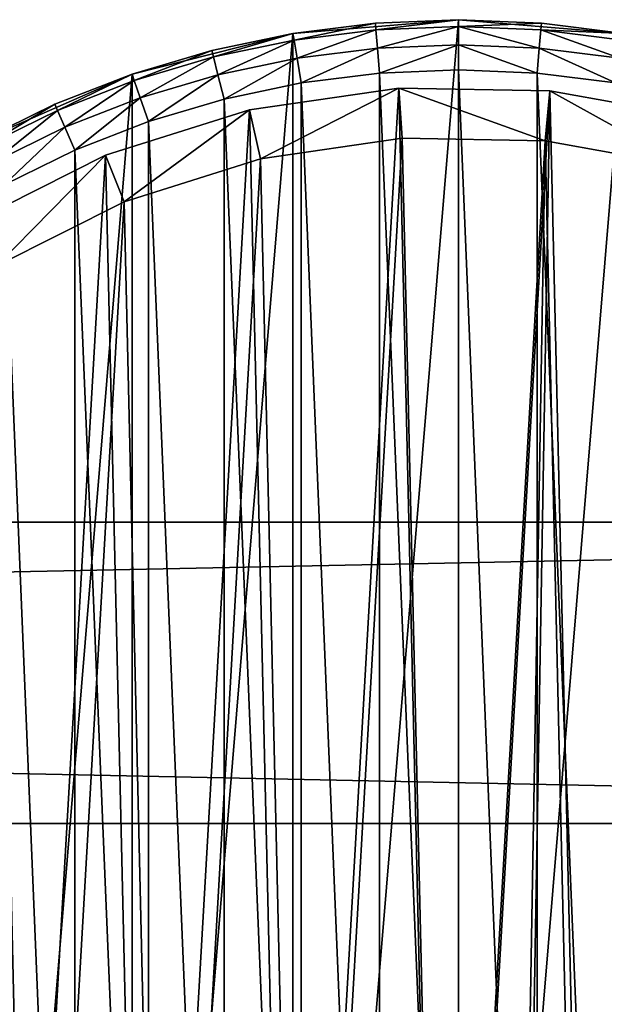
# Model space of a CAD drawing. Header units: millimetres. Extents: x 4 to 594, y -79 to 45.
# Tile 22 of 27: x 496 to 520, y -38 to 1. Entities that reach past the tile are written whole.
import ezdxf

# ---------------------------------------------------------------- set-up
doc = ezdxf.new("R2010")
doc.units = ezdxf.units.MM
doc.header["$LTSCALE"] = 25.4
doc.layers.get('0').update_dxf_attribs({"true_color": 0xff5454})

# ---------------------------------------------------------------- blocks, each defined once
blk = doc.blocks.new('PILLS-III-8263.STL')
at = {"color": 250, "true_color": 0x262626}
mesh = blk.add_polyface(dxfattribs=at)
corners = [(475.04, -29.131, 7.373), (473.952, -42.253, 7.373), (473.952, -35.647, 7.373), (475.04, -48.769, 7.373), (477.185, -22.882, 7.373), (477.185, -55.018, 7.373), (480.329, -17.072, 7.373), (480.329, -60.828, 7.373), (484.387, -11.859, 7.373), (484.387, -66.041, 7.373), (489.247, -7.384, 7.373), (489.247, -70.516, 7.373), (494.778, -3.771, 7.373), (494.778, -74.129, 7.373), (500.828, -1.117, 7.373), (500.828, -76.783, 7.373), (507.232, 0.504, 7.373), (507.232, -78.404, 7.373), (513.816, 1.05, 7.373), (513.816, -78.95, 7.373), (520.399, 0.504, 7.373), (520.399, -78.404, 7.373), (526.804, -1.117, 7.373), (526.804, -76.783, 7.373), (532.853, -3.771, 7.373), (532.853, -74.129, 7.373), (538.384, -7.384, 7.373), (538.384, -70.516, 7.373), (543.245, -11.859, 7.373), (543.245, -66.041, 7.373), (547.302, -17.072, 7.373), (547.302, -60.828, 7.373), (550.446, -22.882, 7.373), (550.446, -55.018, 7.373), (552.592, -29.131, 7.373), (552.592, -48.769, 7.373), (553.679, -35.647, 7.373), (553.679, -42.253, 7.373)]
mesh.append_faces([[corners[k] for k in face] for face in [(0, 1, 2), (35, 36, 37)]], dxfattribs={"vtx0": -1, "color": 250})
mesh.append_faces([[corners[k] for k in face] for face in [(1, 0, 3), (3, 4, 5), (5, 6, 7), (7, 8, 9), (9, 10, 11), (11, 12, 13), (13, 14, 15), (15, 16, 17), (17, 18, 19), (19, 20, 21), (21, 22, 23), (23, 24, 25), (25, 26, 27), (27, 28, 29), (29, 30, 31), (31, 32, 33), (33, 34, 35)]], dxfattribs={"vtx0": -1, "vtx1": -1, "color": 250})
mesh.append_faces([[corners[k] for k in face] for face in [(3, 0, 4), (5, 4, 6), (7, 6, 8), (9, 8, 10), (11, 10, 12), (13, 12, 14), (15, 14, 16), (17, 16, 18), (19, 18, 20), (21, 20, 22), (23, 22, 24), (25, 24, 26), (27, 26, 28), (29, 28, 30), (31, 30, 32), (33, 32, 34), (35, 34, 36)]], dxfattribs={"vtx0": -1, "vtx2": -1, "color": 250})
mesh = blk.add_polyface(dxfattribs=at)
corners = [(510.512, 0.913, 34.873), (513.816, 1.05, 7.373), (507.232, 0.504, 7.373)]
mesh.append_faces([[corners[k] for k in face] for face in [(0, 1, 2)]], dxfattribs={"color": 250})
mesh = blk.add_polyface(dxfattribs=at)
corners = [(510.512, 0.913, 34.873), (507.232, 0.504, 7.373), (507.232, 0.504, 34.873)]
mesh.append_faces([[corners[k] for k in face] for face in [(0, 1, 2)]], dxfattribs={"color": 250})
mesh = blk.add_polyface(dxfattribs=at)
corners = [(507.276, 0.24, 35.873), (510.512, 0.913, 34.873), (507.232, 0.504, 34.873), (510.535, 0.646, 35.873)]
mesh.append_faces([[corners[k] for k in face] for face in [(0, 1, 2), (1, 0, 3)]], dxfattribs={"vtx0": -1, "color": 250})
mesh = blk.add_polyface(dxfattribs=at)
corners = [(513.816, 1.05, 34.873), (513.816, 1.05, 7.373), (510.512, 0.913, 34.873)]
mesh.append_faces([[corners[k] for k in face] for face in [(0, 1, 2)]], dxfattribs={"color": 250})
mesh = blk.add_polyface(dxfattribs=at)
corners = [(510.535, 0.646, 35.873), (513.816, 1.05, 34.873), (510.512, 0.913, 34.873), (513.816, 0.782, 35.873)]
mesh.append_faces([[corners[k] for k in face] for face in [(0, 1, 2), (1, 0, 3)]], dxfattribs={"vtx0": -1, "color": 250})
mesh = blk.add_polyface(dxfattribs=at)
corners = [(517.119, 0.913, 34.873), (520.399, 0.504, 7.373), (513.816, 1.05, 7.373)]
mesh.append_faces([[corners[k] for k in face] for face in [(0, 1, 2)]], dxfattribs={"color": 250})
mesh = blk.add_polyface(dxfattribs=at)
corners = [(517.119, 0.913, 34.873), (513.816, 1.05, 7.373), (513.816, 1.05, 34.873)]
mesh.append_faces([[corners[k] for k in face] for face in [(0, 1, 2)]], dxfattribs={"color": 250})
mesh = blk.add_polyface(dxfattribs=at)
corners = [(513.816, 0.782, 35.873), (517.119, 0.913, 34.873), (513.816, 1.05, 34.873), (517.097, 0.646, 35.873)]
mesh.append_faces([[corners[k] for k in face] for face in [(0, 1, 2), (1, 0, 3)]], dxfattribs={"vtx0": -1, "color": 250})
mesh = blk.add_polyface(dxfattribs=at)
corners = [(517.097, 0.646, 35.873), (520.399, 0.504, 34.873), (517.119, 0.913, 34.873), (520.355, 0.24, 35.873)]
mesh.append_faces([[corners[k] for k in face] for face in [(0, 1, 2), (1, 0, 3)]], dxfattribs={"vtx0": -1, "color": 250})
mesh = blk.add_polyface(dxfattribs=at)
corners = [(520.399, 0.504, 34.873), (520.399, 0.504, 7.373), (517.119, 0.913, 34.873)]
mesh.append_faces([[corners[k] for k in face] for face in [(0, 1, 2)]], dxfattribs={"color": 250})
mesh = blk.add_polyface(dxfattribs=at)
corners = [(503.996, -0.174, 34.873), (507.232, 0.504, 7.373), (500.828, -1.117, 7.373)]
mesh.append_faces([[corners[k] for k in face] for face in [(0, 1, 2)]], dxfattribs={"color": 250})
mesh = blk.add_polyface(dxfattribs=at)
corners = [(507.232, 0.504, 34.873), (507.232, 0.504, 7.373), (503.996, -0.174, 34.873)]
mesh.append_faces([[corners[k] for k in face] for face in [(0, 1, 2)]], dxfattribs={"color": 250})
mesh = blk.add_polyface(dxfattribs=at)
corners = [(504.062, -0.434, 35.873), (507.232, 0.504, 34.873), (503.996, -0.174, 34.873), (507.276, 0.24, 35.873)]
mesh.append_faces([[corners[k] for k in face] for face in [(0, 1, 2), (1, 0, 3)]], dxfattribs={"vtx0": -1, "color": 250})
mesh = blk.add_polyface(dxfattribs=at)
corners = [(507.396, -0.482, 36.605), (510.535, 0.646, 35.873), (507.276, 0.24, 35.873), (510.595, -0.083, 36.605)]
mesh.append_faces([[corners[k] for k in face] for face in [(0, 1, 2), (1, 0, 3)]], dxfattribs={"vtx0": -1, "color": 250})
mesh = blk.add_polyface(dxfattribs=at)
corners = [(510.595, -0.083, 36.605), (513.816, 0.782, 35.873), (510.535, 0.646, 35.873), (513.816, 0.05, 36.605)]
mesh.append_faces([[corners[k] for k in face] for face in [(0, 1, 2), (1, 0, 3)]], dxfattribs={"vtx0": -1, "color": 250})
mesh = blk.add_polyface(dxfattribs=at)
corners = [(517.036, -0.083, 36.605), (513.816, 0.782, 35.873), (513.816, 0.05, 36.605), (517.097, 0.646, 35.873)]
mesh.append_faces([[corners[k] for k in face] for face in [(0, 1, 2), (1, 0, 3)]], dxfattribs={"vtx0": -1, "color": 250})
mesh = blk.add_polyface(dxfattribs=at)
corners = [(520.235, -0.482, 36.605), (517.097, 0.646, 35.873), (517.036, -0.083, 36.605), (520.355, 0.24, 35.873)]
mesh.append_faces([[corners[k] for k in face] for face in [(0, 1, 2), (1, 0, 3)]], dxfattribs={"vtx0": -1, "color": 250})
mesh = blk.add_polyface(dxfattribs=at)
corners = [(504.242, -1.143, 36.605), (507.276, 0.24, 35.873), (504.062, -0.434, 35.873), (507.396, -0.482, 36.605)]
mesh.append_faces([[corners[k] for k in face] for face in [(0, 1, 2), (1, 0, 3)]], dxfattribs={"vtx0": -1, "color": 250})
mesh = blk.add_polyface(dxfattribs=at)
corners = [(510.678, -1.08, 36.873), (513.816, 0.05, 36.605), (510.595, -0.083, 36.605), (513.816, -0.95, 36.873)]
mesh.append_faces([[corners[k] for k in face] for face in [(0, 1, 2), (1, 0, 3)]], dxfattribs={"vtx0": -1, "color": 250})
mesh = blk.add_polyface(dxfattribs=at)
corners = [(516.954, -1.08, 36.873), (513.816, 0.05, 36.605), (513.816, -0.95, 36.873), (517.036, -0.083, 36.605)]
mesh.append_faces([[corners[k] for k in face] for face in [(0, 1, 2), (1, 0, 3)]], dxfattribs={"vtx0": -1, "color": 250})
mesh = blk.add_polyface(dxfattribs=at)
corners = [(503.996, -0.174, 34.873), (500.828, -1.117, 7.373), (500.828, -1.117, 34.873)]
mesh.append_faces([[corners[k] for k in face] for face in [(0, 1, 2)]], dxfattribs={"color": 250})
mesh = blk.add_polyface(dxfattribs=at)
corners = [(500.915, -1.371, 35.873), (503.996, -0.174, 34.873), (500.828, -1.117, 34.873), (504.062, -0.434, 35.873)]
mesh.append_faces([[corners[k] for k in face] for face in [(0, 1, 2), (1, 0, 3)]], dxfattribs={"vtx0": -1, "color": 250})
mesh = blk.add_polyface(dxfattribs=at)
corners = [(507.561, -1.468, 36.873), (510.595, -0.083, 36.605), (507.396, -0.482, 36.605), (510.678, -1.08, 36.873)]
mesh.append_faces([[corners[k] for k in face] for face in [(0, 1, 2), (1, 0, 3)]], dxfattribs={"vtx0": -1, "color": 250})
mesh = blk.add_polyface(dxfattribs=at)
corners = [(520.07, -1.468, 36.873), (517.036, -0.083, 36.605), (516.954, -1.08, 36.873), (520.235, -0.482, 36.605)]
mesh.append_faces([[corners[k] for k in face] for face in [(0, 1, 2), (1, 0, 3)]], dxfattribs={"vtx0": -1, "color": 250})
mesh = blk.add_polyface(dxfattribs=at)
corners = [(501.152, -2.063, 36.605), (504.062, -0.434, 35.873), (500.915, -1.371, 35.873), (504.242, -1.143, 36.605)]
mesh.append_faces([[corners[k] for k in face] for face in [(0, 1, 2), (1, 0, 3)]], dxfattribs={"vtx0": -1, "color": 250})
mesh = blk.add_polyface(dxfattribs=at)
corners = [(504.487, -2.113, 36.873), (507.396, -0.482, 36.605), (504.242, -1.143, 36.605), (507.561, -1.468, 36.873)]
mesh.append_faces([[corners[k] for k in face] for face in [(0, 1, 2), (1, 0, 3)]], dxfattribs={"vtx0": -1, "color": 250})
mesh = blk.add_polyface(dxfattribs=at)
corners = [(475.945, -42.088, 36.873), (475.945, -35.812, 36.873), (475.816, -38.95, 36.873), (476.334, -45.205, 36.873), (476.334, -32.695, 36.873), (476.978, -48.278, 36.873), (476.978, -29.622, 36.873), (477.875, -51.289, 36.873), (477.875, -26.611, 36.873), (479.016, -54.214, 36.873), (479.016, -23.686, 36.873), (480.396, -57.036, 36.873), (480.396, -20.864, 36.873), (482.003, -59.734, 36.873), (482.003, -18.166, 36.873), (483.828, -62.29, 36.873), (483.828, -15.61, 36.873), (485.858, -64.687, 36.873), (485.858, -13.213, 36.873), (488.079, -66.908, 36.873), (488.079, -10.992, 36.873), (490.475, -68.937, 36.873), (490.475, -8.963, 36.873), (493.032, -70.762, 36.873), (493.032, -7.138, 36.873), (495.73, -72.37, 36.873), (495.73, -5.53, 36.873), (498.551, -73.749, 36.873), (498.551, -4.151, 36.873), (501.477, -74.891, 36.873), (501.477, -3.009, 36.873), (504.487, -75.787, 36.873), (504.487, -2.113, 36.873), (507.561, -76.432, 36.873), (507.561, -1.468, 36.873), (510.678, -76.82, 36.873), (510.678, -1.08, 36.873), (513.816, -76.95, 36.873), (513.816, -0.95, 36.873), (516.954, -76.82, 36.873), (516.954, -1.08, 36.873), (520.07, -76.432, 36.873), (520.07, -1.468, 36.873), (523.144, -75.787, 36.873), (523.144, -2.113, 36.873), (526.154, -74.891, 36.873), (526.154, -3.009, 36.873), (529.08, -73.749, 36.873), (529.08, -4.151, 36.873), (531.902, -72.37, 36.873), (531.902, -5.53, 36.873), (534.6, -70.762, 36.873), (534.6, -7.138, 36.873), (537.156, -68.937, 36.873), (537.156, -8.963, 36.873), (539.552, -66.908, 36.873), (539.552, -10.992, 36.873), (541.773, -64.687, 36.873), (541.773, -13.213, 36.873), (543.803, -62.29, 36.873), (543.803, -15.61, 36.873), (545.628, -59.734, 36.873), (545.628, -18.166, 36.873), (547.236, -57.036, 36.873), (547.236, -20.864, 36.873), (548.615, -54.214, 36.873), (548.615, -23.686, 36.873), (549.757, -51.289, 36.873), (549.757, -26.611, 36.873), (550.653, -48.278, 36.873), (550.653, -29.622, 36.873), (551.297, -45.205, 36.873), (551.297, -32.695, 36.873), (551.686, -42.088, 36.873), (551.686, -35.812, 36.873), (551.816, -38.95, 36.873)]
mesh.append_faces([[corners[k] for k in face] for face in [(0, 1, 2), (74, 73, 75)]], dxfattribs={"vtx0": -1, "color": 250})
mesh.append_faces([[corners[k] for k in face] for face in [(1, 3, 4), (4, 5, 6), (6, 7, 8), (8, 9, 10), (10, 11, 12), (12, 13, 14), (14, 15, 16), (16, 17, 18), (18, 19, 20), (20, 21, 22), (22, 23, 24), (24, 25, 26), (26, 27, 28), (28, 29, 30), (30, 31, 32), (32, 33, 34), (34, 35, 36), (36, 37, 38), (38, 39, 40), (40, 41, 42), (42, 43, 44), (44, 45, 46), (46, 47, 48), (48, 49, 50), (50, 51, 52), (52, 53, 54), (54, 55, 56), (56, 57, 58), (58, 59, 60), (60, 61, 62), (62, 63, 64), (64, 65, 66), (66, 67, 68), (68, 69, 70), (70, 71, 72), (72, 73, 74)]], dxfattribs={"vtx0": -1, "vtx1": -1, "color": 250})
mesh.append_faces([[corners[k] for k in face] for face in [(1, 0, 3), (4, 3, 5), (6, 5, 7), (8, 7, 9), (10, 9, 11), (12, 11, 13), (14, 13, 15), (16, 15, 17), (18, 17, 19), (20, 19, 21), (22, 21, 23), (24, 23, 25), (26, 25, 27), (28, 27, 29), (30, 29, 31), (32, 31, 33), (34, 33, 35), (36, 35, 37), (38, 37, 39), (40, 39, 41), (42, 41, 43), (44, 43, 45), (46, 45, 47), (48, 47, 49), (50, 49, 51), (52, 51, 53), (54, 53, 55), (56, 55, 57), (58, 57, 59), (60, 59, 61), (62, 61, 63), (64, 63, 65), (66, 65, 67), (68, 67, 69), (70, 69, 71), (72, 71, 73)]], dxfattribs={"vtx0": -1, "vtx2": -1, "color": 250})
mesh = blk.add_polyface(dxfattribs=at)
corners = [(497.748, -2.319, 34.873), (500.828, -1.117, 7.373), (494.778, -3.771, 7.373)]
mesh.append_faces([[corners[k] for k in face] for face in [(0, 1, 2)]], dxfattribs={"color": 250})
mesh = blk.add_polyface(dxfattribs=at)
corners = [(500.828, -1.117, 34.873), (500.828, -1.117, 7.373), (497.748, -2.319, 34.873)]
mesh.append_faces([[corners[k] for k in face] for face in [(0, 1, 2)]], dxfattribs={"color": 250})
mesh = blk.add_polyface(dxfattribs=at)
corners = [(497.855, -2.564, 35.873), (500.828, -1.117, 34.873), (497.748, -2.319, 34.873), (500.915, -1.371, 35.873)]
mesh.append_faces([[corners[k] for k in face] for face in [(0, 1, 2), (1, 0, 3)]], dxfattribs={"vtx0": -1, "color": 250})
mesh = blk.add_polyface(dxfattribs=at)
corners = [(501.477, -3.009, 36.873), (504.242, -1.143, 36.605), (501.152, -2.063, 36.605), (504.487, -2.113, 36.873)]
mesh.append_faces([[corners[k] for k in face] for face in [(0, 1, 2), (1, 0, 3)]], dxfattribs={"vtx0": -1, "color": 250})
mesh = blk.add_polyface(dxfattribs=at)
corners = [(498.149, -3.235, 36.605), (500.915, -1.371, 35.873), (497.855, -2.564, 35.873), (501.152, -2.063, 36.605)]
mesh.append_faces([[corners[k] for k in face] for face in [(0, 1, 2), (1, 0, 3)]], dxfattribs={"vtx0": -1, "color": 250})
at = {"color": 7, "true_color": 0xffffff}
mesh = blk.add_polyface(dxfattribs=at)
corners = [(476.666, -42.817, 7.276), (477.354, -30.854, 7.276), (476.527, -36.807, 7.276), (477.768, -48.726, 7.276), (479.125, -25.11, 7.276), (479.803, -54.382, 7.276), (481.794, -19.724, 7.276), (482.718, -59.638, 7.276), (485.293, -14.836, 7.276), (486.44, -64.358, 7.276), (489.53, -10.573, 7.276), (490.87, -68.421, 7.276), (494.397, -7.045, 7.276), (495.895, -71.72, 7.276), (499.766, -4.343, 7.276), (501.383, -74.17, 7.276), (505.499, -2.538, 7.276), (507.194, -75.708, 7.276), (511.448, -1.675, 7.276), (513.176, -76.295, 7.276), (517.458, -1.778, 7.276), (516.183, -76.225, 7.276), (519.175, -75.913, 7.276), (523.373, -2.844, 7.276), (525.035, -74.575, 7.276), (529.042, -4.844, 7.276), (530.604, -72.314, 7.276), (534.315, -7.728, 7.276), (535.739, -69.189, 7.276), (539.058, -11.421, 7.276), (540.306, -65.281, 7.276), (543.147, -15.827, 7.276), (544.186, -60.69, 7.276), (546.477, -20.831, 7.276), (547.28, -55.537, 7.276), (548.96, -26.305, 7.276), (549.508, -49.954, 7.276), (550.533, -32.107, 7.276), (550.811, -44.086, 7.276), (551.156, -38.085, 7.276)]
mesh.append_faces([[corners[k] for k in face] for face in [(0, 1, 2), (37, 38, 39)]], dxfattribs={"vtx0": -1, "color": 7})
mesh.append_faces([[corners[k] for k in face] for face in [(1, 3, 4), (4, 5, 6), (6, 7, 8), (8, 9, 10), (10, 11, 12), (12, 13, 14), (14, 15, 16), (16, 17, 18), (18, 19, 20), (20, 22, 23), (23, 24, 25), (25, 26, 27), (27, 28, 29), (29, 30, 31), (31, 32, 33), (33, 34, 35), (35, 36, 37)]], dxfattribs={"vtx0": -1, "vtx1": -1, "color": 7})
mesh.append_faces([[corners[k] for k in face] for face in [(1, 0, 3), (4, 3, 5), (6, 5, 7), (8, 7, 9), (10, 9, 11), (12, 11, 13), (14, 13, 15), (16, 15, 17), (18, 17, 19), (20, 19, 21), (20, 21, 22), (23, 22, 24), (25, 24, 26), (27, 26, 28), (29, 28, 30), (31, 30, 32), (33, 32, 34), (35, 34, 36), (37, 36, 38)]], dxfattribs={"vtx0": -1, "vtx2": -1, "color": 7})
mesh = blk.add_polyface(dxfattribs=at)
corners = [(505.499, -2.538, 7.276), (511.448, -1.675, 2.631), (505.499, -2.538, 2.631), (511.448, -1.675, 7.276)]
mesh.append_faces([[corners[k] for k in face] for face in [(0, 1, 2), (1, 0, 3)]], dxfattribs={"vtx0": -1, "color": 7})
mesh = blk.add_polyface(dxfattribs=at)
corners = [(511.448, -1.675, 2.631), (505.944, -4.487, 0.631), (505.499, -2.538, 2.631), (511.575, -3.671, 0.631)]
mesh.append_faces([[corners[k] for k in face] for face in [(0, 1, 2), (1, 0, 3)]], dxfattribs={"vtx0": -1, "color": 7})
mesh = blk.add_polyface(dxfattribs=at)
corners = [(511.448, -1.675, 7.276), (517.458, -1.778, 2.631), (511.448, -1.675, 2.631), (517.458, -1.778, 7.276)]
mesh.append_faces([[corners[k] for k in face] for face in [(0, 1, 2), (1, 0, 3)]], dxfattribs={"vtx0": -1, "color": 7})
mesh = blk.add_polyface(dxfattribs=at)
corners = [(511.448, -1.675, 2.631), (517.263, -3.768, 0.631), (511.575, -3.671, 0.631), (517.458, -1.778, 2.631)]
mesh.append_faces([[corners[k] for k in face] for face in [(0, 1, 2), (1, 0, 3)]], dxfattribs={"vtx0": -1, "color": 7})
mesh = blk.add_polyface(dxfattribs=at)
corners = [(517.458, -1.778, 2.631), (522.862, -4.777, 0.631), (517.263, -3.768, 0.631), (523.373, -2.844, 2.631)]
mesh.append_faces([[corners[k] for k in face] for face in [(0, 1, 2), (1, 0, 3)]], dxfattribs={"vtx0": -1, "color": 7})
mesh = blk.add_polyface(dxfattribs=at)
corners = [(517.458, -1.778, 7.276), (523.373, -2.844, 2.631), (517.458, -1.778, 2.631), (523.373, -2.844, 7.276)]
mesh.append_faces([[corners[k] for k in face] for face in [(0, 1, 2), (1, 0, 3)]], dxfattribs={"vtx0": -1, "color": 7})
at = {"color": 250, "true_color": 0x262626}
mesh = blk.add_polyface(dxfattribs=at)
corners = [(497.748, -2.319, 34.873), (494.778, -3.771, 7.373), (494.778, -3.771, 34.873)]
mesh.append_faces([[corners[k] for k in face] for face in [(0, 1, 2)]], dxfattribs={"color": 250})
mesh = blk.add_polyface(dxfattribs=at)
corners = [(494.905, -4.007, 35.873), (497.748, -2.319, 34.873), (494.778, -3.771, 34.873), (497.855, -2.564, 35.873)]
mesh.append_faces([[corners[k] for k in face] for face in [(0, 1, 2), (1, 0, 3)]], dxfattribs={"vtx0": -1, "color": 250})
mesh = blk.add_polyface(dxfattribs=at)
corners = [(498.551, -4.151, 36.873), (501.152, -2.063, 36.605), (498.149, -3.235, 36.605), (501.477, -3.009, 36.873)]
mesh.append_faces([[corners[k] for k in face] for face in [(0, 1, 2), (1, 0, 3)]], dxfattribs={"vtx0": -1, "color": 250})
mesh = blk.add_polyface(dxfattribs=at)
corners = [(495.254, -4.651, 36.605), (497.855, -2.564, 35.873), (494.905, -4.007, 35.873), (498.149, -3.235, 36.605)]
mesh.append_faces([[corners[k] for k in face] for face in [(0, 1, 2), (1, 0, 3)]], dxfattribs={"vtx0": -1, "color": 250})
at = {"color": 7, "true_color": 0xffffff}
mesh = blk.add_polyface(dxfattribs=at)
corners = [(499.766, -4.343, 7.276), (505.499, -2.538, 2.631), (499.766, -4.343, 2.631), (505.499, -2.538, 7.276)]
mesh.append_faces([[corners[k] for k in face] for face in [(0, 1, 2), (1, 0, 3)]], dxfattribs={"vtx0": -1, "color": 7})
mesh = blk.add_polyface(dxfattribs=at)
corners = [(505.499, -2.538, 2.631), (500.518, -6.196, 0.631), (499.766, -4.343, 2.631), (505.944, -4.487, 0.631)]
mesh.append_faces([[corners[k] for k in face] for face in [(0, 1, 2), (1, 0, 3)]], dxfattribs={"vtx0": -1, "color": 7})
at = {"color": 250, "true_color": 0x262626}
mesh = blk.add_polyface(dxfattribs=at)
corners = [(495.73, -5.53, 36.873), (498.149, -3.235, 36.605), (495.254, -4.651, 36.605), (498.551, -4.151, 36.873)]
mesh.append_faces([[corners[k] for k in face] for face in [(0, 1, 2), (1, 0, 3)]], dxfattribs={"vtx0": -1, "color": 250})
at = {"color": 7, "true_color": 0xffffff}
mesh = blk.add_polyface(dxfattribs=at)
corners = [(479.306, -31.287, 0.631), (478.656, -42.61, 0.631), (478.524, -36.922, 0.631), (479.698, -48.202, 0.631), (480.982, -25.851, 0.631), (481.624, -53.555, 0.631), (483.509, -20.754, 0.631), (484.384, -58.53, 0.631), (486.82, -16.128, 0.631), (487.906, -62.998, 0.631), (490.831, -12.093, 0.631), (492.099, -66.843, 0.631), (495.436, -8.754, 0.631), (496.854, -69.965, 0.631), (500.518, -6.196, 0.631), (502.049, -72.284, 0.631), (505.944, -4.487, 0.631), (507.549, -73.74, 0.631), (511.575, -3.671, 0.631), (513.21, -74.295, 0.631), (517.263, -3.768, 0.631), (516.057, -74.229, 0.631), (518.888, -73.934, 0.631), (522.862, -4.777, 0.631), (524.434, -72.667, 0.631), (528.226, -6.671, 0.631), (529.705, -70.527, 0.631), (533.218, -9.4, 0.631), (534.565, -67.57, 0.631), (537.706, -12.895, 0.631), (538.887, -63.871, 0.631), (541.577, -17.065, 0.631), (542.56, -59.526, 0.631), (544.728, -21.802, 0.631), (545.488, -54.649, 0.631), (547.078, -26.982, 0.631), (547.597, -49.365, 0.631), (548.567, -32.473, 0.631), (548.83, -43.811, 0.631), (549.156, -38.131, 0.631)]
mesh.append_faces([[corners[k] for k in face] for face in [(0, 1, 2), (38, 37, 39)]], dxfattribs={"vtx0": -1, "color": 7})
mesh.append_faces([[corners[k] for k in face] for face in [(1, 0, 3), (3, 4, 5), (5, 6, 7), (7, 8, 9), (9, 10, 11), (11, 12, 13), (13, 14, 15), (15, 16, 17), (17, 18, 19), (19, 20, 21), (21, 20, 22), (22, 23, 24), (24, 25, 26), (26, 27, 28), (28, 29, 30), (30, 31, 32), (32, 33, 34), (34, 35, 36), (36, 37, 38)]], dxfattribs={"vtx0": -1, "vtx1": -1, "color": 7})
mesh.append_faces([[corners[k] for k in face] for face in [(3, 0, 4), (5, 4, 6), (7, 6, 8), (9, 8, 10), (11, 10, 12), (13, 12, 14), (15, 14, 16), (17, 16, 18), (19, 18, 20), (22, 20, 23), (24, 23, 25), (26, 25, 27), (28, 27, 29), (30, 29, 31), (32, 31, 33), (34, 33, 35), (36, 35, 37)]], dxfattribs={"vtx0": -1, "vtx2": -1, "color": 7})
mesh = blk.add_polyface(dxfattribs=at)
corners = [(494.397, -7.045, 7.276), (499.766, -4.343, 2.631), (494.397, -7.045, 2.631), (499.766, -4.343, 7.276)]
mesh.append_faces([[corners[k] for k in face] for face in [(0, 1, 2), (1, 0, 3)]], dxfattribs={"vtx0": -1, "color": 7})
mesh = blk.add_polyface(dxfattribs=at)
corners = [(499.766, -4.343, 2.631), (495.436, -8.754, 0.631), (494.397, -7.045, 2.631), (500.518, -6.196, 0.631)]
mesh.append_faces([[corners[k] for k in face] for face in [(0, 1, 2), (1, 0, 3)]], dxfattribs={"vtx0": -1, "color": 7})
at = {"color": 250, "true_color": 0x262626}
mesh = blk.add_polyface(dxfattribs=at)
corners = [(593.816, -30.95, 46.873), (3.816, -18.95, 46.873), (3.816, -30.95, 46.873), (593.816, -18.95, 46.873)]
mesh.append_faces([[corners[k] for k in face] for face in [(0, 1, 2), (1, 0, 3)]], dxfattribs={"vtx0": -1, "color": 250})
mesh = blk.add_polyface(dxfattribs=at)
corners = [(3.816, -18.95, 46.873), (593.816, -18.95, 36.873), (3.816, -18.95, 36.873), (593.816, -18.95, 46.873)]
mesh.append_faces([[corners[k] for k in face] for face in [(0, 1, 2), (1, 0, 3)]], dxfattribs={"vtx0": -1, "color": 250})
mesh = blk.add_polyface(dxfattribs=at)
corners = [(593.816, -18.95, 36.873), (3.816, -30.95, 36.873), (3.816, -18.95, 36.873), (593.816, -30.95, 36.873)]
mesh.append_faces([[corners[k] for k in face] for face in [(0, 1, 2), (1, 0, 3)]], dxfattribs={"vtx0": -1, "color": 250})
mesh = blk.add_polyface(dxfattribs=at)
corners = [(593.816, -30.95, 46.873), (3.816, -30.95, 36.873), (593.816, -30.95, 36.873), (3.816, -30.95, 46.873)]
mesh.append_faces([[corners[k] for k in face] for face in [(0, 1, 2), (1, 0, 3)]], dxfattribs={"vtx0": -1, "color": 250})

msp = doc.modelspace()

# ---------------------------------------------------------------- block references
at = {"color": 0}
msp.add_blockref('PILLS-III-8263.STL', (0, 0), dxfattribs=at)

doc.saveas('drawing.dxf')
